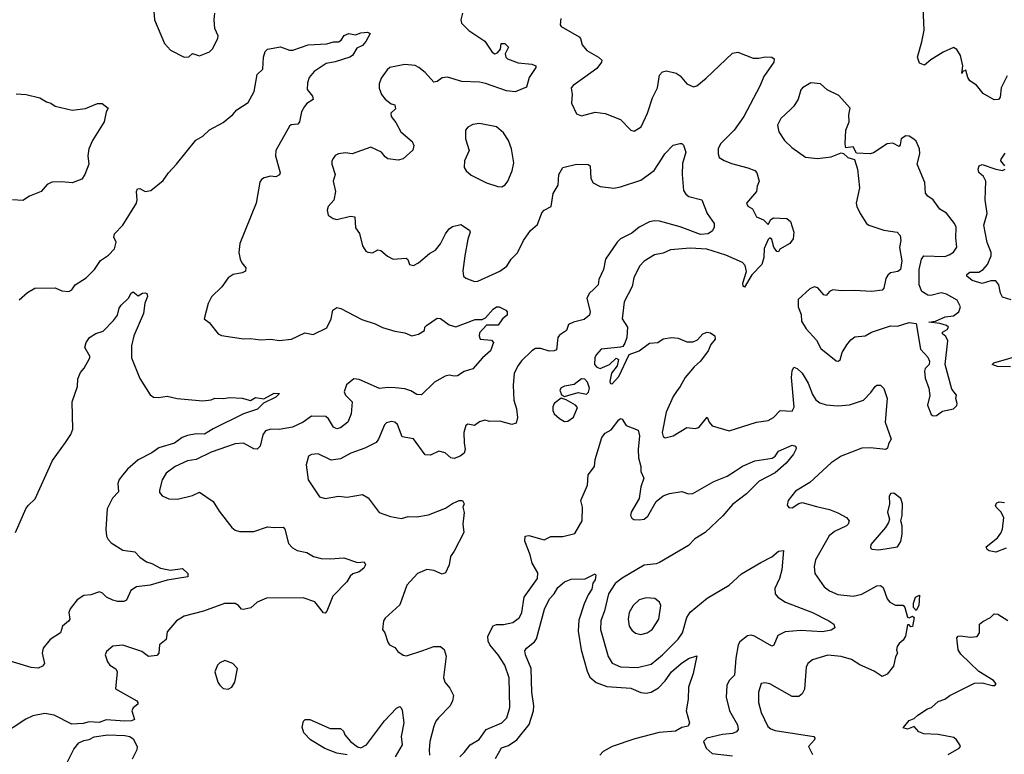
# Model space of a CAD drawing. Extents: x 1995161 to 2088924, y 769148 to 906007.
# Tile 149 of 256: x 2050147 to 2055945, y 789469 to 793796. Entities that reach past the tile are written whole.
import ezdxf

# ---------------------------------------------------------------- set-up
doc = ezdxf.new("R2010")
doc.units = 0

msp = doc.modelspace()

# ---------------------------------------------------------------- linework, layer by layer
at = {"layer": '0CON20XD'}
for points in [[(2050936.2, 793845), (2050941.2, 793795), (2050998.8, 793655), (2051035, 793616.2), (2051115, 793576.2), (2051143, 793577), (2051165, 793596.7), (2051205, 793583.3), (2051264.1, 793605.9), (2051281.2, 793625), (2051313.3, 793685), (2051315, 793700), (2051296.2, 793745), (2051291.2, 793795), (2051295.8, 793835)], [(2052754.2, 793835), (2052744.3, 793795), (2052749.2, 793775), (2052792.1, 793732.1), (2052885, 793668.6), (2052928, 793605), (2052945, 793595.8), (2052960, 793600), (2052977.7, 793622.3), (2052981.2, 793655), (2053004.1, 793655.9), (2053026, 793635), (2053006, 793595), (2053010, 793575), (2053020, 793565), (2053081.3, 793541.3), (2053163.2, 793533.2), (2053186.7, 793525), (2053186.2, 793515), (2053146, 793455), (2053131.4, 793398.6), (2053065, 793370.8), (2053012.7, 793377.3), (2052889.5, 793420.5), (2052855, 793428.2), (2052751.1, 793431.1), (2052665, 793456.9), (2052635, 793453.1), (2052605, 793432.5), (2052585, 793427.5), (2052534, 793484), (2052497.5, 793515), (2052475.3, 793525.3), (2052415, 793532.1), (2052326.2, 793513.8), (2052309.8, 793500.2), (2052275, 793451.2), (2052262.6, 793417.4), (2052263, 793393), (2052278.1, 793355), (2052298.6, 793328.6), (2052335, 793300), (2052356.7, 793295), (2052358.8, 793271.2), (2052332.5, 793245), (2052333.3, 793225), (2052360.9, 793190.9), (2052390.6, 793135), (2052458, 793078), (2052467.1, 793055), (2052462, 793028), (2052404.4, 792975.6), (2052375, 792968.1), (2052315, 792976.7), (2052297.9, 792987.9), (2052277.5, 793015), (2052215, 793045.4), (2052105, 793005.7), (2052065, 793011.9), (2052024.2, 793005.8), (2052005, 792996.2), (2051991.7, 792978.3)], [(2055961.4, 793465), (2055926.2, 793395), (2055920, 793340), (2055910, 793325), (2055885, 793323.3), (2055820.7, 793360.7), (2055781.2, 793411.2), (2055742.5, 793435), (2055730, 793455), (2055718.3, 793498.3), (2055700, 793490), (2055695, 793480), (2055701.2, 793525), (2055687.1, 793585), (2055665, 793620), (2055645, 793632.5), (2055585.6, 793604.4), (2055511.3, 793558.7), (2055475, 793528.8), (2055445, 793540), (2055433.9, 793575), (2055460, 793665), (2055472.1, 793735), (2055466.9, 793865)], [(2053333.6, 793803.6), (2053329.2, 793765), (2053336, 793755), (2053441.2, 793695), (2053450, 793685), (2053458.8, 793648.8), (2053486.2, 793615), (2053555.8, 793575), (2053575, 793556.7), (2053572.5, 793545), (2053545, 793509.2), (2053475, 793457.1), (2053405, 793408.8), (2053394, 793395), (2053400.8, 793355), (2053396.7, 793305), (2053425, 793241.2), (2053455, 793230), (2053535, 793251.4), (2053595, 793244.2), (2053685, 793208.6), (2053745, 793146.2), (2053765, 793138.8), (2053806, 793165), (2053844.3, 793245), (2053873.5, 793335), (2053902.8, 793395), (2053915, 793468.8), (2053931.3, 793488.7), (2053955, 793493.8), (2054011.9, 793481.9), (2054035.3, 793465.3), (2054075, 793418.2), (2054115, 793400.4), (2054135, 793406.1), (2054189.1, 793450.9), (2054345, 793599.2), (2054375, 793604), (2054465, 793569.2), (2054499.1, 793569.1), (2054536.7, 793576.7), (2054575, 793576), (2054590, 793565), (2054588, 793545), (2054528, 793462), (2054505.6, 793405), (2054410, 793225), (2054355, 793145.8), (2054274.3, 793065), (2054260, 793035), (2054259.2, 793005), (2054266.2, 792985), (2054295, 792966), (2054338.7, 792948.7), (2054435, 792924.4), (2054475, 792907.5), (2054488, 792895), (2054500.8, 792845), (2054489.2, 792815), (2054485.8, 792784.2), (2054427.5, 792715), (2054435, 792697.5), (2054462, 792682), (2054486, 792635), (2054527.6, 792617.6), (2054555, 792590), (2054570, 792620), (2054585, 792629.1), (2054664.2, 792624.2), (2054686.6, 792606.6), (2054704.6, 792545), (2054701.2, 792505), (2054682, 792478), (2054623.6, 792443.6)], [(2050919.2, 792790.8), (2050992.1, 792847.9), (2051022, 792895), (2051070, 792945), (2051184.5, 793085.5), (2051225, 793110), (2051265, 793148), (2051345, 793190), (2051402.1, 793237.9), (2051424.5, 793265.5), (2051491.7, 793308.3), (2051527.4, 793372.6), (2051545, 793472.5), (2051577.5, 793505), (2051581.9, 793575), (2051592, 793608), (2051605, 793622.5), (2051683, 793637), (2051735, 793615.8), (2051755, 793616), (2051845, 793647.5), (2051955, 793654), (2051995, 793666), (2052025, 793666.2), (2052040, 793675), (2052057.7, 793702.3), (2052085, 793713.8), (2052125, 793706.2), (2052155, 793718.8), (2052195, 793722.5), (2052210, 793715), (2052185, 793666.7), (2052165, 793643.8), (2052132.3, 793627.7), (2052106.2, 793585), (2052091.2, 793575), (2052005, 793548.2), (2051951.5, 793538.5), (2051879.8, 793490.2), (2051851.2, 793455), (2051841.2, 793425), (2051840, 793385), (2051870.8, 793345), (2051874, 793325), (2051838.3, 793301.7), (2051824.5, 793285.5), (2051806.3, 793253.7), (2051794.3, 793195), (2051785, 793180), (2051745, 793177.1), (2051735, 793168), (2051654.7, 793025.3), (2051652.1, 792995), (2051680.5, 792895), (2051677.1, 792882.9), (2051655, 792870), (2051624.1, 792874.1), (2051586.3, 792863.7), (2051570.8, 792855), (2051561.4, 792838.6), (2051538.5, 792715), (2051442.6, 792477.4), (2051437.1, 792425), (2051444.4, 792385), (2051455, 792364), (2051478, 792335), (2051476.2, 792315), (2051457.5, 792305), (2051403.3, 792295), (2051375, 792275.8), (2051337.9, 792222.1), (2051275.9, 792164.1), (2051256, 792125), (2051232.5, 792035), (2051261.7, 792011.7), (2051315, 791946.2), (2051335, 791935.8), (2051464.2, 791915.8), (2051505, 791918.6), (2051565, 791910), (2051625, 791914), (2051675, 791905.8), (2051747.5, 791915), (2051825, 791952), (2051875, 791941.9), (2051955, 791980.8), (2051980, 792035), (2051990.6, 792085), (2052015, 792100.8), (2052038.6, 792095), (2052161.1, 792031.1), (2052240, 792005), (2052283.4, 791983.4), (2052355, 791961.4), (2052415, 791951.4), (2052455, 791934.2), (2052495, 791942.9), (2052530, 791965), (2052532.5, 791985), (2052542.5, 791995), (2052605, 792037.5), (2052625, 792036.7), (2052675, 791998), (2052715, 791987.5), (2052828.8, 792031.2), (2052870.7, 792029.3), (2052889.3, 792040.7), (2052935, 792092), (2052955, 792105.8), (2052970, 792105), (2053010, 792085), (2053017.5, 792075), (2053017.5, 792055), (2052990, 792035), (2052965, 791997.5), (2052895, 791996.2), (2052855, 791952.5), (2052852, 791935), (2052857.5, 791915), (2052925, 791908.8), (2052936.2, 791895), (2052918.6, 791845), (2052872, 791805), (2052815, 791738.8), (2052765, 791724.2), (2052725, 791698.1), (2052705, 791695.8), (2052675, 791702.9), (2052652.6, 791697.4), (2052588.5, 791661.5), (2052513, 791587), (2052485, 791588.6), (2052450.7, 791610.7), (2052415, 791622.2), (2052357.9, 791627.9), (2052315, 791630.5), (2052265, 791623.3), (2052145, 791677.8), (2052115, 791680.6), (2052071.8, 791645), (2052058.2, 791605), (2052064.7, 791584.7), (2052104.3, 791545), (2052098.6, 791475), (2052079.2, 791425), (2052035, 791392.9), (2052015, 791386.4), (2051995, 791395.5), (2051965, 791445.5), (2051948.7, 791458.7), (2051865, 791460.3), (2051815, 791425.5), (2051753.2, 791396.8), (2051675, 791381.7), (2051625, 791384.7), (2051595, 791375.4), (2051578.6, 791351.4), (2051562.5, 791285), (2051545, 791266.9), (2051525, 791268.7), (2051465, 791302.1), (2051415, 791298.8), (2051275, 791249.8), (2051185.2, 791204.8), (2051135, 791196.9), (2051062, 791165), (2051008.6, 791125), (2050985.8, 791085), (2050970, 791025), (2050970.5, 791010.5), (2050985, 790991.2), (2051025, 790974.2), (2051075, 790972.5), (2051165, 790994), (2051205, 791013.8), (2051285, 790958.8), (2051320.9, 790900.9), (2051396, 790805), (2051415, 790790), (2051441.7, 790781.7), (2051525, 790781.4), (2051605, 790810), (2051645, 790804.4), (2051697.9, 790807.9), (2051708.6, 790795), (2051730, 790710), (2051753.8, 790685), (2051779.7, 790669.7), (2051837, 790657), (2051877.5, 790635), (2051922.7, 790622.7), (2051975, 790620), (2052055, 790627.5), (2052135, 790600), (2052175, 790602.5), (2052182.5, 790585), (2052172.5, 790565), (2052146.7, 790545), (2052107.9, 790532.1), (2052092.4, 790517.6), (2052073.1, 790485), (2051989.8, 790400.2), (2051955, 790312.5), (2051945, 790300), (2051935, 790303.3), (2051885, 790366.9), (2051815, 790391.5), (2051600.3, 790389.7), (2051545, 790365.8), (2051507.7, 790332.3), (2051465, 790322.9), (2051453.4, 790323.4), (2051435, 790346), (2051415, 790357.5), (2051352.3, 790357.7), (2051228.3, 790311.7), (2051115, 790282.5), (2051070, 790255), (2051015, 790191.2), (2051010, 790145), (2050970.6, 790115), (2050966.2, 790065), (2050955, 790052.3), (2050905, 790045.4), (2050865, 790074.4), (2050755, 790112.9), (2050695, 790105.8), (2050658, 790075), (2050650.8, 790055), (2050664.5, 790014.5), (2050677.5, 789995), (2050712.2, 789972.2), (2050720.6, 789955), (2050710.6, 789855), (2050836, 789785), (2050843.3, 789775), (2050842.5, 789765), (2050815, 789742.5), (2050806.7, 789725), (2050822.5, 789675), (2050804.2, 789665.8), (2050765, 789663.8), (2050655, 789672.9), (2050615, 789656.2), (2050555, 789660), (2050519.5, 789650.5), (2050452.9, 789647.1), (2050349.4, 789699.4), (2050295, 789709.6), (2050224.4, 789695.6), (2050182.8, 789677.2), (2050026.1, 789575)], [(2055525, 791462.9), (2055545, 791464.2), (2055580.5, 791489.5), (2055645, 791503.3), (2055666.1, 791523.9), (2055666.7, 791535), (2055660, 791565), (2055662.5, 791585), (2055635, 791620), (2055597.4, 791765), (2055612.2, 791905), (2055600.3, 791930.3), (2055580, 791945), (2055580, 791955), (2055609.3, 791970.7), (2055615.8, 791985), (2055604.3, 791994.3), (2055565, 792005.8), (2055500, 792015), (2055539.3, 792020.7), (2055597.5, 792045), (2055645, 792051.9), (2055676.7, 792075), (2055686.2, 792105), (2055668, 792145), (2055605, 792179.5), (2055573.4, 792186.6), (2055512.1, 792172.1), (2055494.5, 792174.5), (2055458.8, 792195), (2055444.4, 792235), (2055443.3, 792325), (2055457.1, 792385), (2055470, 792405), (2055595, 792402.2), (2055619.8, 792410.2), (2055645, 792427.5), (2055664.4, 792455.6), (2055658.9, 792511.1), (2055660.8, 792575), (2055650.8, 792595), (2055605, 792656.7), (2055565, 792680), (2055525.3, 792735.3), (2055495, 792757.1), (2055481.4, 792775), (2055477, 792837), (2055431.2, 792945), (2055447.1, 793005), (2055445.6, 793035), (2055425, 793080), (2055413, 793093), (2055385, 793109.2), (2055365, 793111.4), (2055336.7, 793095), (2055331.7, 793058.3), (2055325, 793050), (2055288.3, 793068.3), (2055255.8, 793064.2), (2055175, 793012), (2055155, 793006.7), (2055075, 793010), (2055055, 793047.5), (2055011.7, 793041.7), (2055007.5, 793065), (2055012, 793145), (2055031.2, 793195), (2055029.2, 793235), (2055037.1, 793275), (2054969.5, 793349.5), (2054902.2, 793382.2), (2054862.2, 793417.8), (2054805, 793423.8), (2054756.2, 793395), (2054747, 793383), (2054731.3, 793328.7), (2054705, 793286), (2054685, 793267.5), (2054629.4, 793215), (2054610, 793175), (2054617.1, 793135), (2054650, 793085), (2054693.1, 793043.1), (2054775, 792986), (2054845, 792979.2), (2054925, 792988), (2054985, 793012.5), (2054998.3, 793008.3), (2055024.1, 792984.1), (2055063, 792973), (2055080, 792915), (2055092.5, 792805), (2055072.5, 792715), (2055076, 792695), (2055096, 792655), (2055134.2, 792595), (2055148, 792585), (2055235, 792556.4), (2055313.9, 792543.9), (2055332.5, 792525), (2055336, 792495), (2055327.5, 792455), (2055342, 792375), (2055333.3, 792325), (2055317.3, 792312.7), (2055275, 792304.2), (2055259.6, 792290.4), (2055247.7, 792272.3), (2055235.5, 792215), (2055225, 792202.7), (2055165.3, 792194.7), (2055061.2, 792201.2), (2054985, 792198.3), (2054935, 792204.6), (2054915.6, 792195), (2054895, 792170.8), (2054882.5, 792175), (2054846.9, 792216.9), (2054825, 792221.9), (2054799.7, 792210.3), (2054731.7, 792148.3), (2054730, 792105), (2054749.3, 792059.3), (2054750.5, 792020.5), (2054777.5, 791975), (2054838.5, 791908.5), (2054865, 791858.8), (2054955, 791786.2), (2054966.1, 791783.9), (2054978.3, 791791.7), (2054990.6, 791835), (2055018.3, 791881.7), (2055040.3, 791909.7), (2055065, 791927.5), (2055125, 791934.2), (2055162.5, 791955), (2055275, 791992.9), (2055315, 791991.2), (2055385, 792012.5), (2055425, 792007.5), (2055451.2, 791855), (2055495, 791808.8), (2055504.2, 791785), (2055502.5, 791765), (2055478, 791742), (2055474, 791726), (2055479.6, 791685), (2055501.1, 791625), (2055506.9, 791583.1), (2055492, 791525), (2055515, 791470.8), (2055525, 791462.9)], [(2050125, 793360), (2050185, 793356.2), (2050265, 793336), (2050305, 793312), (2050330, 793305), (2050355, 793286.2), (2050455, 793262.5), (2050535, 793272), (2050605, 793302.5), (2050631.7, 793301.7), (2050667.5, 793275), (2050656.7, 793253.3), (2050644, 793195), (2050575.8, 793085), (2050554, 793035), (2050548.8, 792995), (2050553.3, 792945), (2050530, 792885), (2050512.3, 792857.7), (2050455, 792835.8), (2050395, 792841.9), (2050335, 792838.1), (2050309.2, 792825), (2050273.3, 792785), (2050205, 792757.5), (2050165, 792730.8), (2050105, 792734.2)], [(2052985, 792812.2), (2053005, 792823.1), (2053021.2, 792845), (2053046.5, 792905), (2053056.9, 792953.1), (2053042.5, 793035), (2053025, 793084.2), (2052995, 793130), (2052955, 793164.4), (2052855, 793184.3), (2052815, 793179.2), (2052785, 793162.5), (2052771.9, 793145), (2052772.5, 793095), (2052793.3, 793025), (2052765.4, 792965), (2052764.6, 792924.6), (2052775.4, 792905.4), (2052805, 792880), (2052895, 792834.5), (2052963.1, 792813.1), (2052985, 792812.2)], [(2051991.7, 792978.3), (2051984, 792965), (2051984, 792945), (2052003.8, 792885), (2051992.5, 792845), (2052005.6, 792784.4), (2051997, 792733), (2051963.3, 792695), (2051957.5, 792675), (2051963.3, 792645), (2051992.5, 792625), (2052015, 792618.8), (2052095, 792638.6), (2052120, 792635), (2052125, 792570), (2052147.3, 792537.3), (2052164.4, 792464.4), (2052185, 792433.3), (2052195.9, 792425.9), (2052225, 792423.8), (2052255, 792440), (2052273.8, 792436.2), (2052312.5, 792402.5), (2052345, 792385.4), (2052422.3, 792392.3), (2052432.7, 792382.7), (2052442, 792355), (2052465, 792348.6), (2052495, 792364.3), (2052560.5, 792419.5), (2052595, 792438.1), (2052625.6, 792475), (2052654.6, 792535.4), (2052675.7, 792564.3), (2052695, 792578), (2052745, 792589.2), (2052795, 792556.2), (2052799.2, 792545), (2052785, 792502.5), (2052768.6, 792405), (2052756.6, 792316.6), (2052760, 792285), (2052773.2, 792273.2), (2052825, 792254.3), (2052845, 792255.7), (2052975, 792314.4), (2053015.7, 792345), (2053040, 792385), (2053078.1, 792421.9), (2053112.5, 792495), (2053154, 792555), (2053195, 792590), (2053220.9, 792659.1), (2053235, 792674.3), (2053275.8, 792695), (2053287.6, 792772.4), (2053318.2, 792821.8), (2053320.6, 792885), (2053344.4, 792925.6), (2053425, 792944.4), (2053495, 792943.3), (2053506, 792936), (2053509.7, 792859.7), (2053524, 792835), (2053564.4, 792814.4), (2053645.5, 792804.5), (2053685, 792810.9), (2053805, 792850.8), (2053882.3, 792907.7), (2053930.8, 792980.8), (2053945.6, 793005), (2053995, 793056.2), (2054035, 793067.5), (2054045, 793067.5), (2054055, 793057.5), (2054069.2, 793015), (2054050.7, 792949.3), (2054047.5, 792885), (2054055, 792790), (2054068.6, 792768.6), (2054088, 792755), (2054164.3, 792734.3), (2054195.7, 792655), (2054236, 792595), (2054236.2, 792575), (2054227, 792553), (2054200, 792535), (2054155, 792530.4), (2054035.3, 792575.3), (2053915, 792608.8), (2053885, 792611.2), (2053855, 792604.5), (2053795, 792573.3), (2053750.6, 792539.4), (2053685, 792506.2), (2053665, 792485.5), (2053595.5, 792385), (2053584.5, 792325), (2053556.2, 792265), (2053552.5, 792235), (2053525, 792206.5), (2053501.8, 792185), (2053485.6, 792155), (2053505.4, 792075.4), (2053503.1, 792055), (2053470, 792030), (2053408.8, 792015), (2053378.8, 792001.2), (2053365.8, 791965), (2053325, 791937.7), (2053316.1, 791925), (2053307.5, 791852.5), (2053294.4, 791845.6), (2053265, 791844.5), (2053215, 791860), (2053185, 791859.5), (2053163.5, 791846.5), (2053102.4, 791787.6), (2053081.5, 791758.5), (2053059.2, 791715), (2053052.2, 791642.2), (2053057.5, 791555), (2053071.8, 791505), (2053077.8, 791452.2), (2053070, 791420), (2053045, 791412.7), (2052975, 791431.8), (2052915, 791430), (2052885, 791437.5), (2052855, 791428.1), (2052825, 791405.6), (2052785, 791413.8), (2052774, 791405), (2052762.9, 791365), (2052763.1, 791303.1), (2052770, 791265), (2052765, 791243.3), (2052740, 791225), (2052705, 791211.2), (2052686.4, 791216.4), (2052652.5, 791245), (2052615, 791254.2), (2052565, 791232), (2052535, 791234), (2052465, 791326.9), (2052398.6, 791338.6), (2052371.4, 791411.4), (2052355.6, 791425.6), (2052335, 791429.4), (2052307.6, 791422.4), (2052295, 791410), (2052260, 791325), (2052245, 791305.7), (2052178.5, 791271.5), (2052096.4, 791243.6), (2052035, 791209.5), (2051981.7, 791201.7), (2051905, 791239.4), (2051864.3, 791235.7), (2051848, 791225), (2051833.5, 791175), (2051845.5, 791085), (2051912, 790985), (2051945, 790976.9), (2052025, 790990), (2052075, 790982.9), (2052165, 790999.5), (2052199.3, 790979.3), (2052262.6, 790892.6), (2052330.8, 790869.2), (2052395, 790857.3), (2052435, 790869.6), (2052485, 790868.5), (2052555, 790880), (2052655, 790920), (2052695, 790947.5), (2052735, 790963.8), (2052753.6, 790963.6), (2052763.3, 790945), (2052756.7, 790925), (2052763.9, 790893.9), (2052755.8, 790825), (2052761.2, 790775), (2052704.4, 790665), (2052682.7, 790635), (2052675.3, 790584.7), (2052655, 790538), (2052635, 790530.6), (2052585, 790551.4), (2052545, 790558.6), (2052490, 790535), (2052426.9, 790465), (2052385, 790350), (2052299.1, 790270.9), (2052288.8, 790255), (2052283.6, 790203.6), (2052296.7, 790185), (2052315, 790130), (2052323.6, 790113.6), (2052355, 790097.5), (2052372.5, 790075), (2052405, 790053.3), (2052425, 790050), (2052519.8, 790080.2), (2052585, 790104.3), (2052625, 790103.8), (2052647.1, 790087.1), (2052657.6, 790047.6), (2052641.7, 789921.7), (2052650.6, 789895), (2052679.9, 789859.9), (2052700.4, 789815), (2052695.9, 789785), (2052682.3, 789755), (2052612.2, 789685), (2052596.9, 789665), (2052585.5, 789635), (2052562.2, 789545), (2052558.1, 789495), (2052559.2, 789465)], [(2055948, 792935), (2055923.8, 792965), (2055926.7, 792975), (2055950.5, 793009.5)], [(2055985, 792146.7), (2055935, 792161.8), (2055923.1, 792185), (2055913.2, 792235), (2055895, 792258.8), (2055865, 792258.9), (2055815, 792242.9), (2055755, 792260.5), (2055723.5, 792285), (2055724.5, 792295), (2055741, 792309), (2055795, 792309.7), (2055820.5, 792325), (2055846, 792355), (2055866.9, 792405), (2055868.1, 792425), (2055843.9, 792483.9), (2055823.3, 792585), (2055843.8, 792655), (2055832.1, 792735), (2055835.7, 792845), (2055822.4, 792872.4), (2055795.6, 792895.6), (2055790.6, 792915), (2055797.5, 792935), (2055815, 792942.7), (2055895.3, 792915.3), (2055935, 792908.5), (2055950.8, 792915)], [(2050144.5, 792145.5), (2050191.7, 792188.3), (2050235.6, 792214.4), (2050355, 792216.2), (2050395, 792198.8), (2050435.7, 792194.3), (2050453.3, 792205), (2050473.3, 792235), (2050538.8, 792275), (2050587.5, 792325), (2050622.7, 792377.3), (2050670.2, 792409.8), (2050704.2, 792445.8), (2050714, 792485), (2050700.8, 792515), (2050704.2, 792535), (2050754.2, 792585), (2050834.4, 792715), (2050838.5, 792735), (2050834.5, 792785), (2050840.9, 792799.1), (2050855, 792802), (2050886.4, 792783.6), (2050919.2, 792790.8)], [(2054623.6, 792443.6), (2054615, 792428.8), (2054605, 792430), (2054587.2, 792457.2), (2054575, 792501.2), (2054565, 792510.8), (2054555, 792502), (2054531.5, 792448.5), (2054529.7, 792395), (2054516.7, 792353.3), (2054457.5, 792292.5), (2054415, 792220), (2054406.7, 792226.7), (2054406, 792245), (2054426.4, 792313.6), (2054418.6, 792348.6), (2054403.3, 792365), (2054305, 792409.1), (2054192.5, 792445), (2054095, 792449.6), (2053978.7, 792441.3), (2053935, 792421.2), (2053885, 792411.9), (2053825, 792374.3), (2053796.7, 792345), (2053762.5, 792275), (2053754.1, 792225), (2053706.2, 792133.8), (2053694.6, 792035), (2053726, 791985), (2053722.1, 791925), (2053710.5, 791890.5), (2053698, 791872), (2053685, 791866.7), (2053570, 791855), (2053542.5, 791825), (2053533.6, 791806.4), (2053532.5, 791765), (2053545, 791750), (2053565, 791742.5), (2053620, 791765), (2053658.3, 791801.7), (2053672.5, 791795), (2053665, 791756.7), (2053630.8, 791715), (2053622, 791665), (2053625, 791652.5), (2053635, 791651.4), (2053675, 791695.4), (2053736, 791824), (2053793.8, 791845), (2053855, 791891.4), (2053905, 791895.5), (2053935, 791917.2), (2053985, 791924.3), (2054025, 791920.3), (2054075, 791899.3), (2054112.1, 791897.9), (2054138.7, 791911.3), (2054170, 791945), (2054195, 791956.2), (2054215, 791952.2), (2054240, 791935), (2054241.2, 791915), (2054217, 791883), (2054201.2, 791845), (2054155.3, 791784.7), (2054117.8, 791752.2), (2054065, 791688.6), (2054036.9, 791635), (2054013.9, 791606.1), (2053994.1, 791575.9), (2053954.4, 791485), (2053930, 791365), (2053935, 791342), (2053947.3, 791332.7), (2053995, 791346), (2054075, 791394), (2054125, 791389.2), (2054145, 791394.3), (2054195, 791455.8), (2054207.5, 791425), (2054225, 791404.4), (2054325, 791374.6), (2054485.4, 791425.4), (2054554, 791436), (2054585, 791454), (2054625, 791493.8), (2054695, 791490), (2054706.7, 791513.3), (2054692.3, 791687.7), (2054695, 791728.8), (2054705, 791749.2), (2054725, 791742.2), (2054753.6, 791713.6), (2054789.6, 791655), (2054815, 791589.2), (2054835, 791557.8), (2054858.5, 791538.5), (2054895, 791527.9), (2054965, 791521.8), (2055033, 791527), (2055115, 791555.6), (2055159.5, 791600.5), (2055185, 791636), (2055195, 791644), (2055215, 791643.8), (2055235, 791623.3), (2055254.5, 791565), (2055244.2, 791425), (2055278.8, 791325), (2055262.7, 791297.3), (2055257.1, 791272.9), (2055247.5, 791265), (2055156.4, 791273.6), (2055105, 791272.2), (2054984.2, 791225.8), (2054925, 791186.4), (2054800, 791070), (2054715, 791018.8), (2054672, 790965), (2054666.4, 790936.4), (2054675, 790922.5), (2054695, 790922), (2054735, 790947.1), (2054755, 790951.9), (2054838.1, 790928.1), (2054915, 790911.5), (2054965, 790892.5), (2055016, 790865), (2055030.8, 790845), (2055025.8, 790825), (2055015, 790815.6), (2054945, 790780.8), (2054913.5, 790756.5), (2054832.9, 790615), (2054824.6, 790575), (2054829.5, 790535), (2054883.1, 790455), (2054915, 790431.5), (2054965, 790410), (2055055, 790400), (2055105, 790413.3), (2055195, 790462.5), (2055215, 790464.4), (2055231.8, 790451.8), (2055255, 790386), (2055270, 790365), (2055305, 790348.2), (2055348.5, 790348.5), (2055360, 790335), (2055375, 790277.5), (2055385, 790273.3), (2055405, 790283.3), (2055413.3, 790275), (2055405, 790222.5), (2055395, 790220), (2055385, 790232.5), (2055375, 790232.5), (2055362.9, 790165), (2055349.1, 790140.9), (2055325, 790122.5), (2055313.8, 790105), (2055310, 790085), (2055316.2, 790065), (2055305, 790042.5), (2055292.3, 789987.7), (2055255, 789942), (2055225, 789928), (2055178.3, 789958.3), (2055095, 789996.7), (2055045, 790027.1), (2054985, 790045.4), (2054905, 790052.5), (2054814.6, 790025.4), (2054787.1, 790005), (2054778.3, 789981.7), (2054767.8, 789852.2), (2054754.7, 789825.3), (2054735, 789808.9), (2054695, 789809.5), (2054563.3, 789885), (2054535, 789890.6), (2054513.8, 789886.2), (2054496.9, 789835), (2054496.5, 789775), (2054512.1, 789715), (2054552.8, 789632.8), (2054569, 789619), (2054595, 789609.8), (2054823.3, 789575), (2054830, 789565), (2054826.2, 789555), (2054791.2, 789515), (2054815, 789467.5)], [(2050122.5, 790775), (2050183.3, 790915), (2050195.9, 790935), (2050237.5, 790975), (2050339.3, 791200.7), (2050417.1, 791305), (2050447.6, 791352.4), (2050460, 791385), (2050456.4, 791545), (2050487.1, 791635), (2050489.5, 791680.5), (2050505, 791717.5), (2050527, 791743), (2050559.2, 791805), (2050559.2, 791815), (2050530, 791865), (2050537.5, 791895), (2050557.1, 791925), (2050595, 791948.2), (2050637.9, 791962.1), (2050699.2, 792025), (2050722, 792055), (2050732.7, 792097.3), (2050743.3, 792115), (2050787.5, 792155), (2050803.3, 792185), (2050815, 792192.5), (2050845, 792170), (2050870, 792185), (2050885, 792186.7), (2050895, 792182.5), (2050898.8, 792165), (2050883.6, 792126.4), (2050875.6, 792065), (2050819.4, 791935), (2050805.7, 791875), (2050806, 791805), (2050855, 791682.5), (2050915, 791587.5), (2050935, 791573.3), (2050965, 791570), (2050990, 791575), (2051015, 791578.8), (2051074.4, 791564.4), (2051225, 791551.2), (2051273.3, 791556.7), (2051295, 791566.2), (2051344.1, 791564.1), (2051385, 791570), (2051456.1, 791566.1), (2051505, 791553.8), (2051535, 791571.2), (2051585, 791563.8), (2051645, 791595.6), (2051676.7, 791595), (2051655, 791573.3), (2051583.2, 791536.8), (2051547.3, 791502.7), (2051465, 791474.4), (2051285, 791387.1), (2051235, 791355.7), (2051185, 791356.5), (2051135, 791346.4), (2051104.2, 791335), (2051057.9, 791302.1), (2050965.3, 791274.7), (2050925, 791244.5), (2050845, 791204.2), (2050781.7, 791148.3), (2050754.6, 791115.4), (2050732.6, 791087.4), (2050724.3, 791065), (2050728.1, 791015), (2050692.4, 790977.6), (2050661.9, 790915), (2050654.5, 790795.5), (2050658.6, 790755), (2050667.5, 790735), (2050685.7, 790715.7), (2050755, 790672), (2050825, 790662), (2050855, 790630), (2050892.7, 790602.7), (2050925, 790593.8), (2050975, 790566.2), (2051035.5, 790554.5), (2051105, 790563.6), (2051137.5, 790535), (2051137.5, 790515), (2051015, 790494.6), (2050915, 790466.4), (2050835, 790455.7), (2050801.2, 790435), (2050775, 790377.5), (2050760, 790370), (2050725, 790368.9), (2050695, 790376.9), (2050658.8, 790395), (2050635, 790418), (2050616.7, 790426.7), (2050565, 790408.6), (2050525, 790404.2), (2050485, 790380), (2050443, 790327), (2050436.9, 790305), (2050441.5, 790265), (2050435, 790253.1), (2050398.6, 790225), (2050386.7, 790185), (2050325.5, 790145), (2050284.4, 790095), (2050278.2, 790065), (2050292, 790005), (2050281.7, 789988.3), (2050255, 789977.1), (2050215, 789980), (2050065, 790026.7)], [(2055980.6, 791750.6), (2055905, 791754.1), (2055873.8, 791765), (2055882.5, 791775), (2056135, 791847.8)], [(2053355, 791577.5), (2053375, 791583.3), (2053435, 791601.2), (2053485, 791591.2), (2053496.8, 791603.2), (2053502.9, 791625), (2053490.9, 791660.9), (2053475, 791678), (2053455, 791680.8), (2053411.7, 791648.3), (2053355, 791637.5), (2053335, 791628), (2053326.7, 791615), (2053337, 791587), (2053355, 791577.5)], [(2053355, 791429.2), (2053375, 791430.8), (2053407.5, 791455), (2053431.7, 791511.7), (2053420, 791525), (2053365, 791557.5), (2053335, 791567.5), (2053295, 791536.2), (2053285.5, 791515), (2053285.5, 791495), (2053295, 791474.3), (2053325, 791447.8), (2053355, 791429.2)], [(2052738, 789455), (2052765, 789479.2), (2052800, 789525), (2052852.6, 789557.4), (2052894.2, 789615.8), (2052985.4, 789654.6), (2053015, 789684), (2053033.5, 789745), (2053029.5, 789919.5), (2053003.6, 789995), (2052964.6, 790055), (2052914.8, 790114.8), (2052905.6, 790135.6), (2052902.9, 790165), (2052935, 790226.9), (2052955, 790234.6), (2052995, 790234.6), (2053051.2, 790245), (2053090, 790275), (2053104.6, 790305.4), (2053116.5, 790395), (2053195.6, 790505), (2053198.3, 790538.3), (2053164.5, 790595), (2053153.1, 790645), (2053121.9, 790725), (2053124, 790755), (2053145, 790758), (2053235, 790733.3), (2053275, 790752.9), (2053345, 790751.8), (2053415, 790769.2), (2053458.8, 790845), (2053461.1, 790925), (2053451.4, 790965), (2053490.6, 791055), (2053493.8, 791116.2), (2053532, 791165), (2053536.1, 791206.1), (2053575.6, 791335), (2053595, 791360.8), (2053629.7, 791380.3), (2053675, 791440), (2053685, 791447.5), (2053693.6, 791443.6), (2053718.8, 791405), (2053787.8, 791377.8), (2053796.7, 791345), (2053787.8, 791265), (2053791.1, 791215), (2053804, 791165), (2053804, 791135), (2053821.2, 791095), (2053804, 791045), (2053794.6, 790975.4), (2053748, 790895), (2053743.3, 790875), (2053750.7, 790860.7), (2053763, 790853), (2053795, 790850), (2053825, 790854.7), (2053845, 790871.6), (2053895, 790958.1), (2053935, 790991.1), (2053972.5, 791005), (2054045, 791016.7), (2054085, 791004.4), (2054110, 791005), (2054233.4, 791076.6), (2054312, 791108), (2054361.3, 791138.7), (2054403.3, 791166.7), (2054475, 791197), (2054576.9, 791213.1), (2054594.8, 791225.2), (2054615, 791254.6), (2054695, 791290.4), (2054714.4, 791284.4), (2054720, 791275), (2054717.5, 791265), (2054703, 791237), (2054660, 791185), (2054595, 791126.2), (2054502.2, 791077.8), (2054426.3, 791003.7), (2054345, 790940.7), (2054286.5, 790873.5), (2054183.4, 790776.6), (2054122.2, 790737.8), (2054085, 790700), (2053915, 790599.1), (2053895, 790591.5), (2053825, 790583.8), (2053695, 790506.1), (2053653.6, 790475), (2053614.8, 790415.2), (2053590.4, 790315), (2053568.2, 790255), (2053566.8, 790205), (2053611.2, 790045), (2053635, 790005.7), (2053685, 789984.6), (2053785, 789981.2), (2053865, 790000.4), (2053932.7, 790055), (2054025, 790148.5), (2054050.7, 790185), (2054074.6, 790275), (2054095, 790306.7), (2054195, 790389.5), (2054324, 790465), (2054397.4, 790532.6), (2054511.1, 790598.9), (2054575, 790632.9), (2054615, 790665.6), (2054645, 790670), (2054633.9, 790556.1), (2054620.5, 790505), (2054593.3, 790445), (2054594.6, 790414.6), (2054611.4, 790395), (2054655.9, 790365.9), (2054815, 790304.6), (2054911.2, 790255), (2054940, 790235), (2054946.7, 790215), (2054925, 790200), (2054875, 790190.8), (2054745, 790198.9), (2054655, 790191.5), (2054611.8, 790168.2), (2054587.6, 790112.4), (2054575, 790105.8), (2054474.7, 790164.7), (2054455, 790170.9), (2054433.3, 790166.7), (2054388.2, 790131.8), (2054377.7, 790115), (2054364, 790036), (2054355.8, 789935), (2054324.2, 789905), (2054311.4, 789875), (2054307.8, 789805), (2054325.6, 789725), (2054373.1, 789643.1), (2054378.5, 789615), (2054367.8, 789602.2), (2054345, 789591.3), (2054285, 789586.1), (2054193.8, 789565), (2054173.3, 789545), (2054188.8, 789505), (2054224.6, 789474.6), (2054345, 789459.8)], [(2055205, 790674.3), (2055315, 790690.8), (2055335, 790723.3), (2055342.9, 790765), (2055343.5, 790815), (2055335.5, 790845), (2055342.5, 790875), (2055345.3, 790945.3), (2055335, 790975.7), (2055295, 791007.5), (2055274.3, 791005.7), (2055267, 790987), (2055268.8, 790945), (2055257.5, 790895), (2055268, 790855), (2055262, 790835), (2055245.6, 790804.4), (2055158.8, 790705), (2055156.7, 790685), (2055165, 790676.7), (2055205, 790674.3)], [(2055955, 790683.4), (2055895, 790659.6), (2055855, 790667.2), (2055844.6, 790675), (2055838.2, 790691.8), (2055903.8, 790745), (2055925, 790771.2), (2055934.7, 790795), (2055942.3, 790865), (2055925, 790896.9), (2055896.9, 790925), (2055893.9, 790936.1), (2055899.9, 790950.1), (2055915, 790956.2), (2055945, 790952.5)], [(2052948.4, 789445), (2052983.1, 789506.9), (2053025, 789520.4), (2053074.7, 789555), (2053146, 789645), (2053171.6, 789725), (2053173.4, 789755), (2053162.3, 789835), (2053158.2, 789975), (2053124.5, 790055), (2053121.9, 790078.1), (2053132, 790095), (2053178.5, 790131.5), (2053191, 790149), (2053236.2, 790323.8), (2053266.9, 790385), (2053294.7, 790415.3), (2053315, 790451.4), (2053354.5, 790485.5), (2053395, 790500.6), (2053476.9, 790503.1), (2053535, 790532.5), (2053540, 790525), (2053535, 790497.5), (2053522.1, 790477.9), (2053515, 790442), (2053495, 790408), (2053470, 790355), (2053439.8, 790260.2), (2053435.3, 790195.3), (2053452.3, 790085), (2053488.9, 789958.9), (2053505, 789924.2), (2053542, 789892), (2053605, 789869.6), (2053745, 789859.2), (2053805, 789832.5), (2053835, 789829.4), (2053865, 789834.4), (2053909.2, 789860.8), (2053948.2, 789901.8), (2053984.3, 789955), (2054042, 790005), (2054085, 790033.8), (2054135, 790050), (2054111.9, 789945), (2054084.5, 789865), (2054083.3, 789795), (2054071.1, 789725), (2054091.4, 789655), (2054082.5, 789635), (2054045, 789628.2), (2054008, 789605), (2053912.3, 789597.7), (2053769.6, 789560.4), (2053636, 789515), (2053582.5, 789485), (2053563.3, 789465)], [(2053805, 790174.4), (2053842, 790185), (2053870.6, 790205), (2053910.5, 790265), (2053921.9, 790345), (2053915, 790366), (2053886.6, 790386.6), (2053835, 790391.1), (2053795, 790380), (2053758.6, 790345), (2053735.6, 790305), (2053730.4, 790265), (2053736.7, 790225), (2053751.4, 790201.4), (2053772.7, 790182.7), (2053805, 790174.4)], [(2055425, 790316.7), (2055410.8, 790335), (2055409.7, 790360.3), (2055422, 790395), (2055445, 790406.2), (2055441.4, 790345), (2055425, 790316.7)], [(2055615, 789469.2), (2055680, 789505), (2055686.7, 789515), (2055683.3, 789525), (2055663.3, 789555), (2055647.4, 789567.4), (2055555, 789586.3), (2055470.4, 789590.4), (2055442.3, 789602.3), (2055415, 789632.5), (2055375, 789616.7), (2055350, 789625), (2055385, 789668), (2055415, 789681.2), (2055435, 789700.8), (2055493.4, 789736.6), (2055516.7, 789745), (2055555, 789780), (2055595, 789793.8), (2055625, 789816), (2055768.6, 789888.6), (2055815, 789890.8), (2055876.1, 789873.9), (2055890, 789875), (2055896.7, 789885), (2055881.2, 789905), (2055795, 789957.8), (2055688.4, 790058.4), (2055673.9, 790085), (2055665.7, 790155), (2055673.8, 790165), (2055685, 790167.5), (2055745, 790158.8), (2055785, 790163.6), (2055798.8, 790185), (2055799.1, 790235), (2055817.5, 790252.5), (2055864.3, 790275), (2055885, 790295.8), (2055906.7, 790295), (2055965, 790257.5)], [(2051375, 789852.5), (2051396.7, 789865), (2051414, 789895), (2051430, 789975), (2051402.5, 790005), (2051355, 790021.2), (2051325, 790008), (2051311.2, 789995), (2051296.2, 789955), (2051314.2, 789894.2), (2051325, 789877.5), (2051345, 789857.5), (2051375, 789852.5)], [(2052075, 789466.7), (2052015, 789476.8), (2051944.4, 789504.4), (2051859.4, 789555), (2051820.8, 789595), (2051810.3, 789629.7), (2051818.8, 789665), (2051827.5, 789675), (2051855, 789674), (2051975, 789621.4), (2052035, 789620.8), (2052052.9, 789605), (2052061.4, 789585), (2052095, 789544), (2052135, 789514), (2052155, 789507.5), (2052188.1, 789525), (2052295, 789665.6), (2052365, 789742), (2052385, 789750), (2052393.8, 789743.8), (2052398.6, 789728.6), (2052408.1, 789655), (2052393.8, 789575), (2052398.2, 789525), (2052358.7, 789455)], [(2050415, 789398.1), (2050465, 789500), (2050495, 789536.2), (2050525, 789551.2), (2050555, 789556.2), (2050585, 789572), (2050665, 789584), (2050765, 789580), (2050795, 789574), (2050815, 789560), (2050839.2, 789515), (2050837.1, 789495), (2050809.2, 789440.8)]]:
    msp.add_lwpolyline(points, dxfattribs=at)

doc.saveas('drawing.dxf')
